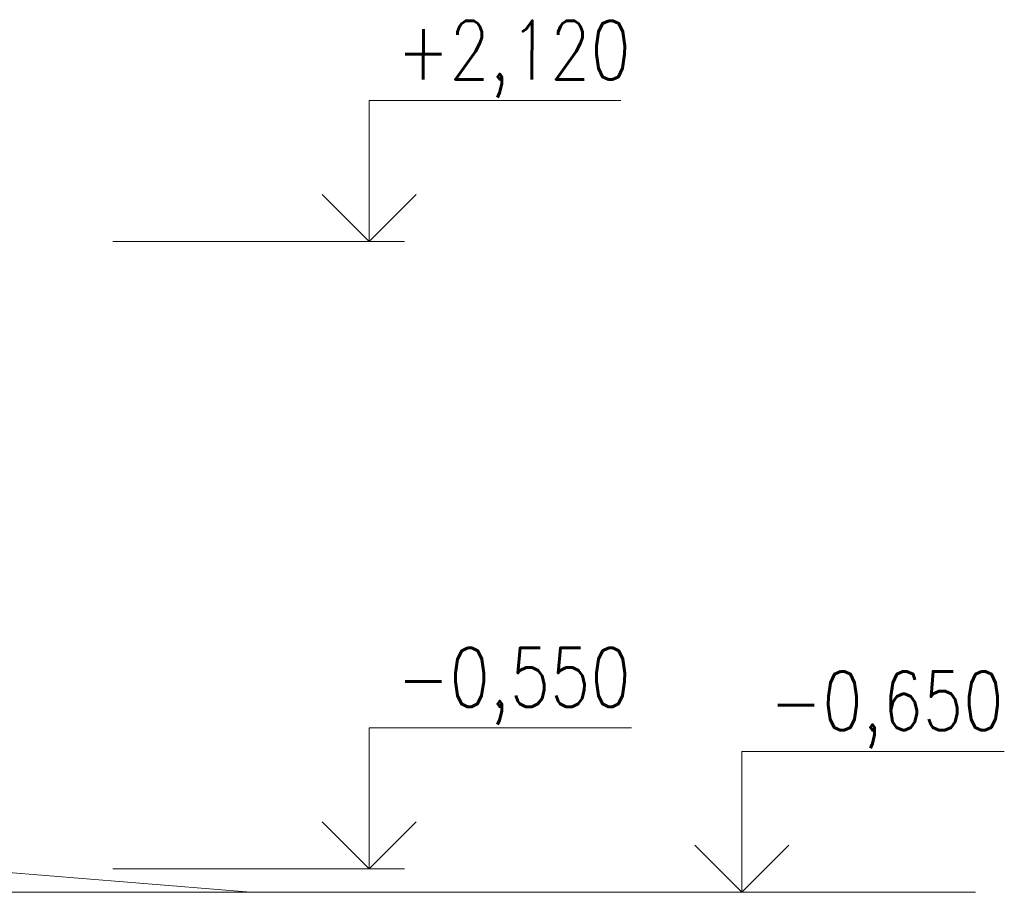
# Model space of a CAD drawing. Header units: millimetres. Extents: x 53645 to 137188, y 78097 to 135542.
# Tile 132 of 256: x 82038 to 86230, y 103030 to 106744. Entities that reach past the tile are written whole.
import ezdxf

# ---------------------------------------------------------------- set-up
doc = ezdxf.new("R2010")
doc.units = ezdxf.units.MM
doc.layers.add('mark', color=4, linetype='Continuous', lineweight=15)
doc.layers.add('Wall2', color=40, linetype='Continuous', lineweight=5)
doc.styles.add('GOST 2.304', font='CS_Gost2304.shx', dxfattribs={"width": 0.8, "oblique": 15})

msp = doc.modelspace()

# ---------------------------------------------------------------- linework, layer by layer
at = {"layer": 'mark', "linetype": 'Continuous', "ltscale": 100}
for points in [[(83525.8, 105799.9), (83525.8, 106399.9)], [(83525.8, 106399.9), (84597.8, 106399.9)], [(83525.8, 105799.9), (83325.8, 105999.9)], [(83525.8, 105799.9), (83725.8, 105999.9)], [(82434.7, 105799.9), (83675.8, 105799.9)], [(83525.8, 103129.9), (83525.8, 103729.9)], [(83525.8, 103729.9), (84642.8, 103729.9)], [(85112.9, 103029.9), (85112.9, 103629.9)], [(85112.9, 103629.9), (86229.9, 103629.9)], [(83525.8, 103129.9), (83325.8, 103329.9)], [(83525.8, 103129.9), (83725.8, 103329.9)], [(85112.9, 103029.9), (84912.9, 103229.9)], [(85112.9, 103029.9), (85312.9, 103229.9)], [(82434.7, 103129.9), (83675.8, 103129.9)], [(84021.8, 103029.9), (85262.9, 103029.9)]]:
    msp.add_lwpolyline(points, dxfattribs=at)
at = {"layer": 'Wall2', "ltscale": 100}
msp.add_lwpolyline([(81796.9, 103029.9), (81796.9, 103129.9), (83021.3, 103029.9)], dxfattribs=at)
at = {"layer": 'Wall2', "lineweight": 20, "ltscale": 50}
msp.add_lwpolyline([(81896.9, 103029.9), (86107, 103029.9)], dxfattribs=at)

# ---------------------------------------------------------------- texts
at = {"layer": 'mark', "linetype": 'Continuous', "ltscale": 100, "char_height": 250, "attachment_point": 1, "style": 'GOST 2.304'}
for s, insert, width in [('\\Fsimplex.shx;\\W0.8000000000;\\Q0.2617993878;\\T1.0000000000;\\o\\l+2,120', (83644.5, 106739.9), 1215.72), ('\\Fsimplex.shx;\\W0.8000000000;\\Q0.2617993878;\\T1.0000000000;\\o\\l-0,550', (83644.5, 104069.9), 1253.816), ('\\Fsimplex.shx;\\W0.8000000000;\\Q0.2617993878;\\T1.0000000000;\\o\\l-0,650', (85231.6, 103969.9), 1253.816)]:
    msp.add_mtext(s, dxfattribs=dict(at, insert=insert, width=width))

doc.saveas('drawing.dxf')
